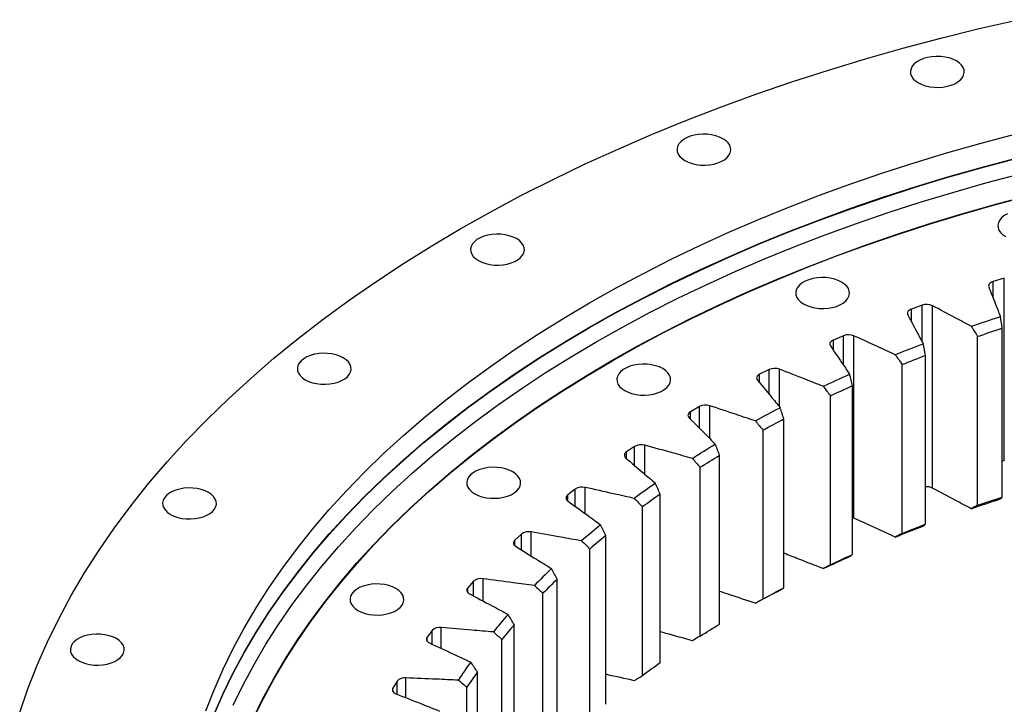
# Model space of a CAD drawing. Header units: millimetres. Extents: x 357 to 9064, y 12136 to 18804.
# Tile 11 of 16: x 5302 to 5778, y 15733 to 16064. Entities that reach past the tile are written whole.
import ezdxf

# ---------------------------------------------------------------- set-up
doc = ezdxf.new("R2010")
doc.units = ezdxf.units.MM
doc.header["$LTSCALE"] = 50

msp = doc.modelspace()

# ---------------------------------------------------------------- linework, layer by layer
at = {"color": 7, "linetype": 'Continuous', "lineweight": 25}
for p, q in [((5777.97, 15938.72), (5772.63, 15937.09)), ((5777.97, 15850.53), (5777.97, 15938.72)), ((5738.19, 15925.61), (5733.08, 15923.75)), ((5743.26, 15837.16), (5743.26, 15925.35)), ((5776.98, 15832.8), (5776.98, 15914.45)), ((5700.22, 15910.82), (5695.36, 15908.75)), ((5705.3, 15822.59), (5705.3, 15910.78)), ((5765.07, 15828.83), (5765.07, 15910.49)), ((5739.92, 15819.71), (5739.92, 15901.36)), ((5728.56, 15815.24), (5728.56, 15896.89)), ((5664.27, 15894.44), (5659.69, 15892.16)), ((5704.66, 15805.05), (5704.66, 15886.71)), ((5693.91, 15800.1), (5693.91, 15881.76)), ((5630.54, 15876.55), (5626.27, 15874.08)), ((5671.39, 15788.92), (5671.39, 15870.57)), ((5661.31, 15783.52), (5661.31, 15865.17)), ((5599.22, 15857.25), (5595.28, 15854.61)), ((5640.31, 15771.39), (5640.31, 15853.05)), ((5630.96, 15765.58), (5630.96, 15847.23)), ((5777.97, 15850.53), (5776.98, 15850.23)), ((5570.48, 15836.66), (5566.89, 15833.85)), ((5611.58, 15752.58), (5611.58, 15834.23)), ((5603.01, 15746.37), (5603.01, 15828.03)), ((5544.49, 15814.89), (5541.28, 15811.93)), ((5585.37, 15732.57), (5585.37, 15814.23)), ((5577.62, 15726.02), (5577.62, 15807.67)), ((5521.4, 15792.05), (5518.57, 15788.97)), ((5561.82, 15711.49), (5561.82, 15793.15)), ((5554.94, 15704.62), (5554.94, 15786.28)), ((5541.06, 15689.46), (5541.06, 15771.11)), ((5501.32, 15768.28), (5498.9, 15765.09)), ((5535.1, 15682.31), (5535.1, 15763.96)), ((5523.22, 15666.59), (5523.22, 15748.24)), ((5484.37, 15743.72), (5482.38, 15740.42)), ((5518.19, 15659.2), (5518.19, 15740.86))]:
    msp.add_line(p, q, dxfattribs=at)
at = {"color": 82, "linetype": 'Continuous', "lineweight": 25}
for p, q in [((5772.63, 15928.94), (5772.63, 15937.09)), ((5733.08, 15917.62), (5733.08, 15923.75)), ((5738.19, 15907.96), (5738.19, 15925.61)), ((5700.22, 15896.6), (5700.22, 15910.82)), ((5695.36, 15903.81), (5695.36, 15908.75)), ((5659.69, 15888.01), (5659.69, 15892.16)), ((5664.27, 15882.48), (5664.27, 15894.44)), ((5669.34, 15876.36), (5669.34, 15894.61)), ((5630.54, 15866.18), (5630.54, 15876.55)), ((5635.58, 15861.11), (5635.58, 15876.94)), ((5626.27, 15870.48), (5626.27, 15874.08)), ((5599.22, 15848.06), (5599.22, 15857.25)), ((5604.19, 15843.83), (5604.19, 15857.86)), ((5595.28, 15851.42), (5595.28, 15854.61)), ((5566.89, 15830.97), (5566.89, 15833.85)), ((5570.48, 15828.36), (5570.48, 15836.66)), ((5575.36, 15824.81), (5575.36, 15837.48)), ((5544.49, 15807.28), (5544.49, 15814.89)), ((5549.25, 15804.3), (5549.25, 15815.92)), ((5541.28, 15809.35), (5541.28, 15811.93)), ((5521.4, 15785), (5521.4, 15792.05)), ((5526.01, 15782.51), (5526.01, 15793.29)), ((5518.57, 15786.7), (5518.57, 15788.97)), ((5501.32, 15761.67), (5501.32, 15768.28)), ((5505.76, 15759.62), (5505.76, 15769.72)), ((5498.9, 15763.15), (5498.9, 15765.09)), ((5484.37, 15737.46), (5484.37, 15743.72)), ((5488.61, 15735.78), (5488.61, 15745.34)), ((5482.38, 15738.82), (5482.38, 15740.42))]:
    msp.add_line(p, q, dxfattribs=at)
at = {"color": 7, "linetype": 'Continuous', "lineweight": 25, "flags": 128}
for points in [[(5301.94, 15728.6), (5305.89, 15740.05), (5310.35, 15751.44), (5315.33, 15762.76), (5320.82, 15773.99), (5326.81, 15785.14), (5333.31, 15796.2), (5340.31, 15807.15), (5347.81, 15817.99), (5355.79, 15828.72), (5364.26, 15839.32), (5373.2, 15849.79), (5382.62, 15860.13), (5392.5, 15870.31), (5402.84, 15880.35), (5413.63, 15890.22), (5424.87, 15899.93), (5436.54, 15909.46), (5448.64, 15918.81), (5461.16, 15927.98), (5474.09, 15936.96), (5487.43, 15945.74), (5501.15, 15954.31), (5515.27, 15962.67), (5529.75, 15970.82), (5544.6, 15978.74), (5559.81, 15986.44), (5575.36, 15993.91), (5591.24, 16001.13), (5607.44, 16008.12), (5623.96, 16014.86), (5640.77, 16021.34), (5657.88, 16027.57), (5675.26, 16033.54), (5692.9, 16039.25), (5710.8, 16044.68), (5728.94, 16049.85), (5747.3, 16054.73), (5765.88, 16059.34), (5784.67, 16063.67)], [(5736.41, 16033.12), (5738.04, 16032.32), (5739.89, 16031.68), (5741.89, 16031.23), (5743.99, 16030.98), (5746.14, 16030.93), (5748.27, 16031.08), (5750.32, 16031.44), (5752.25, 16031.98), (5754, 16032.7), (5755.52, 16033.58), (5756.77, 16034.59), (5757.71, 16035.7), (5758.32, 16036.89), (5758.59, 16038.12), (5758.5, 16039.36), (5758.06, 16040.57), (5757.28, 16041.72), (5756.18, 16042.79), (5754.79, 16043.73), (5753.15, 16044.53), (5751.31, 16045.17), (5749.31, 16045.62), (5747.21, 16045.87), (5745.06, 16045.93), (5742.93, 16045.77), (5740.87, 16045.42), (5738.94, 16044.87), (5737.2, 16044.15), (5735.68, 16043.28), (5734.43, 16042.27), (5733.49, 16041.15), (5732.87, 16039.97), (5732.61, 16038.74), (5732.7, 16037.5), (5733.14, 16036.29), (5733.92, 16035.13), (5735.02, 16034.07), (5736.41, 16033.12)], [(5391.96, 15729.49), (5395.92, 15739.58), (5400.33, 15749.61), (5405.19, 15759.56), (5410.51, 15769.44), (5416.27, 15779.24), (5422.47, 15788.94), (5429.11, 15798.55), (5436.18, 15808.06), (5443.69, 15817.45), (5451.61, 15826.73), (5459.95, 15835.89), (5468.71, 15844.91), (5477.87, 15853.8), (5487.44, 15862.55), (5497.39, 15871.15), (5507.73, 15879.6), (5518.45, 15887.89), (5529.55, 15896.01), (5541.01, 15903.97), (5552.82, 15911.74), (5564.99, 15919.34), (5577.49, 15926.75), (5590.33, 15933.97), (5603.49, 15940.99), (5616.96, 15947.81), (5630.74, 15954.43), (5644.81, 15960.83), (5659.17, 15967.02), (5673.8, 15972.99), (5688.7, 15978.74), (5703.85, 15984.26), (5719.26, 15989.55), (5734.89, 15994.6), (5750.75, 15999.42), (5766.82, 16003.99), (5783.09, 16008.33)], [(5623.56, 15995.51), (5625.2, 15994.71), (5627.05, 15994.07), (5629.05, 15993.62), (5631.15, 15993.37), (5633.29, 15993.32), (5635.42, 15993.47), (5637.48, 15993.83), (5639.41, 15994.37), (5641.16, 15995.09), (5642.68, 15995.97), (5643.92, 15996.98), (5644.87, 15998.09), (5645.48, 15999.28), (5645.75, 16000.51), (5645.66, 16001.75), (5645.22, 16002.96), (5644.44, 16004.11), (5643.34, 16005.18), (5641.95, 16006.12), (5640.31, 16006.92), (5638.47, 16007.56), (5636.47, 16008.01), (5634.36, 16008.26), (5632.22, 16008.32), (5630.09, 16008.16), (5628.03, 16007.81), (5626.1, 16007.26), (5624.35, 16006.54), (5622.84, 16005.67), (5621.59, 16004.66), (5620.65, 16003.55), (5620.03, 16002.36), (5619.77, 16001.13), (5619.86, 15999.89), (5620.3, 15998.68), (5621.08, 15997.52), (5622.18, 15996.46), (5623.56, 15995.51)], [(5395.92, 15727.8), (5400.33, 15737.82), (5405.19, 15747.78), (5410.51, 15757.66), (5416.27, 15767.46), (5422.47, 15777.16), (5429.11, 15786.77), (5436.18, 15796.27), (5443.69, 15805.67), (5451.61, 15814.95), (5459.95, 15824.1), (5468.71, 15833.13), (5477.87, 15842.02), (5487.44, 15850.77), (5497.39, 15859.37), (5507.73, 15867.82), (5518.45, 15876.1), (5529.55, 15884.23), (5541.01, 15892.18), (5552.82, 15899.96), (5564.99, 15907.56), (5577.49, 15914.97), (5590.33, 15922.18), (5603.49, 15929.21), (5616.96, 15936.03), (5630.74, 15942.64), (5644.81, 15949.05), (5659.17, 15955.24), (5673.8, 15961.21), (5688.7, 15966.95), (5703.85, 15972.47), (5719.26, 15977.76), (5734.89, 15982.82), (5750.75, 15987.63), (5766.82, 15992.21), (5783.09, 15996.54)], [(5395.92, 15727.59), (5400.33, 15737.62), (5405.19, 15747.58), (5410.51, 15757.46), (5416.27, 15767.25), (5422.47, 15776.96), (5429.11, 15786.57), (5436.18, 15796.07), (5443.69, 15805.46), (5451.61, 15814.74), (5459.95, 15823.9), (5468.71, 15832.92), (5477.87, 15841.81), (5487.44, 15850.56), (5497.39, 15859.16), (5507.73, 15867.61), (5518.45, 15875.9), (5529.55, 15884.02), (5541.01, 15891.98), (5552.82, 15899.76), (5564.99, 15907.35), (5577.49, 15914.76), (5590.33, 15921.98), (5603.49, 15929), (5616.96, 15935.82), (5630.74, 15942.44), (5644.81, 15948.84), (5659.17, 15955.03), (5673.8, 15961), (5688.7, 15966.75), (5703.85, 15972.27), (5719.26, 15977.56), (5734.89, 15982.61), (5750.75, 15987.43), (5766.82, 15992.01), (5783.09, 15996.34)], [(5405.16, 15732.18), (5409.99, 15742.06), (5415.26, 15751.87), (5420.98, 15761.59), (5427.14, 15771.23), (5433.73, 15780.77), (5440.75, 15790.2), (5448.2, 15799.53), (5456.07, 15808.74), (5464.35, 15817.83), (5473.04, 15826.78), (5482.14, 15835.61), (5491.63, 15844.3), (5501.51, 15852.83), (5511.78, 15861.22), (5522.42, 15869.45), (5533.43, 15877.51), (5544.81, 15885.41), (5556.54, 15893.13), (5568.61, 15900.67), (5581.03, 15908.03), (5593.77, 15915.19), (5606.83, 15922.16), (5620.21, 15928.93), (5633.88, 15935.5), (5647.85, 15941.86), (5662.11, 15948), (5676.63, 15953.93), (5691.42, 15959.63), (5706.47, 15965.11), (5721.76, 15970.36), (5737.28, 15975.38), (5753.02, 15980.16), (5768.97, 15984.71), (5785.13, 15989.01)], [(5414.65, 15725.35), (5419.41, 15735.09), (5424.61, 15744.75), (5430.24, 15754.34), (5436.31, 15763.83), (5442.8, 15773.23), (5449.73, 15782.53), (5457.07, 15791.72), (5464.82, 15800.8), (5472.98, 15809.76), (5481.55, 15818.59), (5490.51, 15827.28), (5499.87, 15835.84), (5509.61, 15844.26), (5519.73, 15852.52), (5530.22, 15860.63), (5541.07, 15868.58), (5552.28, 15876.36), (5563.84, 15883.97), (5575.74, 15891.4), (5587.97, 15898.65), (5600.53, 15905.71), (5613.4, 15912.58), (5626.59, 15919.26), (5640.06, 15925.73), (5653.83, 15932), (5667.88, 15938.05), (5682.2, 15943.89), (5696.77, 15949.51), (5711.6, 15954.92), (5726.67, 15960.09), (5741.96, 15965.03), (5757.48, 15969.75), (5773.2, 15974.22), (5789.12, 15978.46)], [(5414.89, 15725.31), (5419.65, 15735.05), (5424.84, 15744.71), (5430.48, 15754.29), (5436.54, 15763.78), (5443.04, 15773.18), (5449.95, 15782.47), (5457.29, 15791.66), (5465.04, 15800.73), (5473.2, 15809.69), (5481.76, 15818.51), (5490.73, 15827.21), (5500.08, 15835.76), (5509.81, 15844.18), (5519.93, 15852.44), (5530.41, 15860.54), (5541.26, 15868.49), (5552.47, 15876.27), (5564.02, 15883.87), (5575.92, 15891.3), (5588.15, 15898.55), (5600.7, 15905.61), (5613.57, 15912.48), (5626.75, 15919.15), (5640.22, 15925.62), (5653.98, 15931.88), (5668.03, 15937.93), (5682.34, 15943.77), (5696.91, 15949.39), (5711.73, 15954.79), (5726.79, 15959.96), (5742.08, 15964.91), (5757.59, 15969.62), (5773.31, 15974.09), (5789.22, 15978.33)], [(5779.46, 15969.79), (5777.94, 15968.91), (5776.69, 15967.9), (5775.75, 15966.79), (5775.14, 15965.6), (5774.87, 15964.37), (5774.96, 15963.13), (5775.4, 15961.92), (5776.18, 15960.76), (5777.28, 15959.7), (5778.67, 15958.75)], [(5523.75, 15947.16), (5525.39, 15946.36), (5527.23, 15945.72), (5529.23, 15945.27), (5531.33, 15945.02), (5533.48, 15944.97), (5535.61, 15945.12), (5537.67, 15945.48), (5539.6, 15946.02), (5541.34, 15946.74), (5542.86, 15947.62), (5544.11, 15948.63), (5545.05, 15949.74), (5545.67, 15950.93), (5545.93, 15952.16), (5545.84, 15953.4), (5545.4, 15954.61), (5544.62, 15955.76), (5543.52, 15956.83), (5542.14, 15957.77), (5540.5, 15958.57), (5538.65, 15959.21), (5536.65, 15959.66), (5534.55, 15959.91), (5532.41, 15959.97), (5530.28, 15959.81), (5528.22, 15959.46), (5526.29, 15958.91), (5524.54, 15958.19), (5523.02, 15957.32), (5521.78, 15956.31), (5520.83, 15955.2), (5520.22, 15954.01), (5519.95, 15952.78), (5520.04, 15951.54), (5520.48, 15950.33), (5521.26, 15949.17), (5522.36, 15948.11), (5523.75, 15947.16)], [(5680.92, 15926.18), (5682.56, 15925.37), (5684.4, 15924.74), (5686.41, 15924.29), (5688.51, 15924.03), (5690.65, 15923.98), (5692.78, 15924.14), (5694.84, 15924.49), (5696.77, 15925.03), (5698.52, 15925.76), (5700.03, 15926.63), (5701.28, 15927.64), (5702.23, 15928.75), (5702.84, 15929.94), (5703.1, 15931.17), (5703.01, 15932.41), (5702.57, 15933.62), (5701.79, 15934.78), (5700.69, 15935.84), (5699.31, 15936.79), (5697.67, 15937.59), (5695.82, 15938.22), (5693.82, 15938.67), (5691.72, 15938.93), (5689.58, 15938.98), (5687.45, 15938.83), (5685.39, 15938.47), (5683.46, 15937.93), (5681.71, 15937.21), (5680.19, 15936.33), (5678.95, 15935.32), (5678, 15934.21), (5677.39, 15933.02), (5677.13, 15931.79), (5677.21, 15930.55), (5677.65, 15929.34), (5678.44, 15928.19), (5679.53, 15927.12), (5680.92, 15926.18)], [(5772.63, 15937.09), (5772.06, 15936.87), (5771.55, 15936.61), (5771.12, 15936.31), (5770.78, 15935.96), (5770.55, 15935.59), (5770.42, 15935.21), (5770.4, 15934.81), (5770.49, 15934.42)], [(5733.08, 15923.75), (5732.53, 15923.52), (5732.06, 15923.23), (5731.67, 15922.91), (5731.38, 15922.55), (5731.19, 15922.17), (5731.11, 15921.78), (5731.15, 15921.39), (5731.29, 15921.01)], [(5761.97, 15915.38), (5763.73, 15915.98), (5765.48, 15916.57), (5767.24, 15917.17), (5769.01, 15917.76), (5770.77, 15918.34), (5772.54, 15918.93), (5774.32, 15919.5), (5776.09, 15920.08)], [(5765.07, 15910.49), (5766.55, 15910.99), (5768.03, 15911.49), (5769.52, 15911.99), (5771.01, 15912.49), (5772.49, 15912.99), (5773.99, 15913.48), (5775.48, 15913.97), (5776.98, 15914.45)], [(5695.36, 15908.75), (5694.85, 15908.49), (5694.41, 15908.19), (5694.07, 15907.85), (5693.82, 15907.48), (5693.68, 15907.09), (5693.66, 15906.7), (5693.74, 15906.31), (5693.93, 15905.93)], [(5725.26, 15901.64), (5726.93, 15902.32), (5728.6, 15902.99), (5730.28, 15903.66), (5731.96, 15904.32), (5733.65, 15904.98), (5735.34, 15905.64), (5737.03, 15906.29), (5738.73, 15906.94)], [(5440, 15889.54), (5441.64, 15888.74), (5443.48, 15888.1), (5445.48, 15887.65), (5447.58, 15887.4), (5449.73, 15887.35), (5451.86, 15887.5), (5453.91, 15887.85), (5455.84, 15888.4), (5457.59, 15889.12), (5459.11, 15890), (5460.36, 15891), (5461.3, 15892.12), (5461.91, 15893.31), (5462.18, 15894.54), (5462.09, 15895.77), (5461.65, 15896.99), (5460.87, 15898.14), (5459.77, 15899.21), (5458.38, 15900.15), (5456.74, 15900.95), (5454.9, 15901.59), (5452.9, 15902.04), (5450.8, 15902.29), (5448.65, 15902.34), (5446.52, 15902.19), (5444.46, 15901.84), (5442.53, 15901.29), (5440.79, 15900.57), (5439.27, 15899.7), (5438.02, 15898.69), (5437.08, 15897.57), (5436.47, 15896.39), (5436.2, 15895.16), (5436.29, 15893.92), (5436.73, 15892.7), (5437.51, 15891.55), (5438.61, 15890.48), (5440, 15889.54)], [(5728.56, 15896.89), (5729.97, 15897.46), (5731.38, 15898.02), (5732.8, 15898.59), (5734.22, 15899.15), (5735.64, 15899.7), (5737.06, 15900.26), (5738.49, 15900.81), (5739.92, 15901.36)], [(5594.46, 15884.29), (5596.1, 15883.49), (5597.94, 15882.86), (5599.94, 15882.41), (5602.05, 15882.15), (5604.19, 15882.1), (5606.32, 15882.25), (5608.38, 15882.61), (5610.31, 15883.15), (5612.06, 15883.87), (5613.57, 15884.75), (5614.82, 15885.76), (5615.76, 15886.87), (5616.38, 15888.06), (5616.64, 15889.29), (5616.55, 15890.53), (5616.11, 15891.74), (5615.33, 15892.9), (5614.23, 15893.96), (5612.85, 15894.91), (5611.21, 15895.71), (5609.36, 15896.34), (5607.36, 15896.79), (5605.26, 15897.05), (5603.12, 15897.1), (5600.99, 15896.95), (5598.93, 15896.59), (5597, 15896.05), (5595.25, 15895.33), (5593.73, 15894.45), (5592.49, 15893.44), (5591.54, 15892.33), (5590.93, 15891.14), (5590.66, 15889.91), (5590.75, 15888.67), (5591.19, 15887.46), (5591.97, 15886.3), (5593.07, 15885.24), (5594.46, 15884.29)], [(5659.69, 15892.16), (5659.21, 15891.88), (5658.82, 15891.56), (5658.52, 15891.21), (5658.32, 15890.83), (5658.23, 15890.44), (5658.26, 15890.04), (5658.39, 15889.66), (5658.63, 15889.29)], [(5690.43, 15886.36), (5692, 15887.11), (5693.59, 15887.85), (5695.17, 15888.59), (5696.76, 15889.32), (5698.36, 15890.05), (5699.96, 15890.78), (5701.56, 15891.51), (5703.17, 15892.23)], [(5693.91, 15881.76), (5695.24, 15882.39), (5696.58, 15883.01), (5697.92, 15883.63), (5699.26, 15884.25), (5700.6, 15884.87), (5701.95, 15885.48), (5703.3, 15886.1), (5704.66, 15886.71)], [(5657.67, 15869.62), (5659.14, 15870.44), (5660.63, 15871.24), (5662.11, 15872.05), (5663.6, 15872.85), (5665.1, 15873.65), (5666.6, 15874.44), (5668.11, 15875.24), (5669.62, 15876.03)], [(5626.27, 15874.08), (5625.82, 15873.78), (5625.47, 15873.44), (5625.22, 15873.08), (5625.07, 15872.69), (5625.04, 15872.3), (5625.11, 15871.91), (5625.29, 15871.53), (5625.58, 15871.17)], [(5661.31, 15865.17), (5662.56, 15865.86), (5663.81, 15866.54), (5665.07, 15867.21), (5666.32, 15867.89), (5667.59, 15868.56), (5668.85, 15869.24), (5670.12, 15869.91), (5671.39, 15870.57)], [(5627.17, 15851.52), (5628.54, 15852.39), (5629.91, 15853.26), (5631.29, 15854.13), (5632.67, 15854.99), (5634.06, 15855.85), (5635.45, 15856.71), (5636.85, 15857.57), (5638.26, 15858.42)], [(5630.96, 15847.23), (5632.11, 15847.96), (5633.27, 15848.7), (5634.43, 15849.43), (5635.6, 15850.15), (5636.77, 15850.88), (5637.95, 15851.61), (5639.13, 15852.33), (5640.31, 15853.05)], [(5521.91, 15834.38), (5523.55, 15833.58), (5525.39, 15832.94), (5527.39, 15832.49), (5529.5, 15832.24), (5531.64, 15832.19), (5533.77, 15832.34), (5535.83, 15832.7), (5537.76, 15833.24), (5539.51, 15833.96), (5541.02, 15834.84), (5542.27, 15835.85), (5543.21, 15836.96), (5543.83, 15838.15), (5544.09, 15839.38), (5544, 15840.62), (5543.56, 15841.83), (5542.78, 15842.98), (5541.68, 15844.05), (5540.3, 15844.99), (5538.66, 15845.79), (5536.81, 15846.43), (5534.81, 15846.88), (5532.71, 15847.13), (5530.57, 15847.19), (5528.44, 15847.03), (5526.38, 15846.68), (5524.45, 15846.13), (5522.7, 15845.41), (5521.18, 15844.54), (5519.94, 15843.53), (5518.99, 15842.42), (5518.38, 15841.23), (5518.12, 15840), (5518.2, 15838.76), (5518.64, 15837.55), (5519.43, 15836.39), (5520.52, 15835.33), (5521.91, 15834.38)], [(5374.85, 15824.4), (5376.49, 15823.6), (5378.33, 15822.96), (5380.33, 15822.51), (5382.43, 15822.26), (5384.58, 15822.21), (5386.71, 15822.36), (5388.77, 15822.71), (5390.69, 15823.26), (5392.44, 15823.98), (5393.96, 15824.85), (5395.21, 15825.86), (5396.15, 15826.98), (5396.76, 15828.16), (5397.03, 15829.39), (5396.94, 15830.63), (5396.5, 15831.85), (5395.72, 15833), (5394.62, 15834.06), (5393.23, 15835.01), (5391.59, 15835.81), (5389.75, 15836.45), (5387.75, 15836.9), (5385.65, 15837.15), (5383.5, 15837.2), (5381.37, 15837.05), (5379.31, 15836.7), (5377.39, 15836.15), (5375.64, 15835.43), (5374.12, 15834.55), (5372.87, 15833.55), (5371.93, 15832.43), (5371.32, 15831.24), (5371.05, 15830.01), (5371.14, 15828.78), (5371.58, 15827.56), (5372.36, 15826.41), (5373.46, 15825.34), (5374.85, 15824.4)], [(5761.97, 15827.19), (5763.73, 15827.79), (5765.48, 15828.39), (5767.24, 15828.98), (5769.01, 15829.57), (5770.77, 15830.16), (5772.54, 15830.74), (5774.32, 15831.32), (5776.09, 15831.89)], [(5765.07, 15828.83), (5766.55, 15829.34), (5768.03, 15829.84), (5769.52, 15830.34), (5771.01, 15830.84), (5772.49, 15831.33), (5773.99, 15831.82), (5775.48, 15832.31), (5776.98, 15832.8)], [(5705.3, 15822.59), (5704.74, 15822.81), (5704.66, 15822.83)], [(5725.26, 15813.46), (5726.93, 15814.13), (5728.6, 15814.8), (5730.28, 15815.47), (5731.96, 15816.13), (5733.65, 15816.79), (5735.34, 15817.45), (5737.03, 15818.11), (5738.73, 15818.76)], [(5728.56, 15815.24), (5729.97, 15815.8), (5731.38, 15816.37), (5732.8, 15816.93), (5734.22, 15817.49), (5735.64, 15818.05), (5737.06, 15818.6), (5738.49, 15819.16), (5739.92, 15819.71)], [(5693.91, 15800.1), (5695.24, 15800.73), (5696.58, 15801.36), (5697.92, 15801.98), (5699.26, 15802.6), (5700.6, 15803.21), (5701.95, 15803.83), (5703.3, 15804.44), (5704.66, 15805.05)], [(5690.43, 15798.18), (5692, 15798.92), (5693.59, 15799.66), (5695.17, 15800.4), (5696.76, 15801.14), (5698.36, 15801.87), (5699.96, 15802.6), (5701.56, 15803.32), (5703.17, 15804.04)], [(5465.48, 15777.95), (5467.12, 15777.15), (5468.96, 15776.52), (5470.96, 15776.07), (5473.06, 15775.81), (5475.21, 15775.76), (5477.34, 15775.91), (5479.4, 15776.27), (5481.33, 15776.81), (5483.07, 15777.53), (5484.59, 15778.41), (5485.84, 15779.42), (5486.78, 15780.53), (5487.39, 15781.72), (5487.66, 15782.95), (5487.57, 15784.19), (5487.13, 15785.4), (5486.35, 15786.56), (5485.25, 15787.62), (5483.86, 15788.57), (5482.22, 15789.37), (5480.38, 15790), (5478.38, 15790.45), (5476.28, 15790.71), (5474.13, 15790.76), (5472, 15790.6), (5469.95, 15790.25), (5468.02, 15789.71), (5466.27, 15788.99), (5464.75, 15788.11), (5463.5, 15787.1), (5462.56, 15785.99), (5461.95, 15784.8), (5461.68, 15783.57), (5461.77, 15782.33), (5462.21, 15781.12), (5462.99, 15779.96), (5464.09, 15778.9), (5465.48, 15777.95)], [(5518.57, 15788.97), (5518.3, 15788.6), (5518.14, 15788.22), (5518.09, 15787.83), (5518.14, 15787.44), (5518.31, 15787.06), (5518.58, 15786.7), (5518.95, 15786.36), (5519.4, 15786.07)], [(5657.67, 15781.44), (5659.14, 15782.25), (5660.63, 15783.06), (5662.11, 15783.86), (5663.6, 15784.66), (5665.1, 15785.46), (5666.6, 15786.26), (5668.11, 15787.05), (5669.62, 15787.84)], [(5661.31, 15783.52), (5662.56, 15784.2), (5663.81, 15784.88), (5665.07, 15785.56), (5666.32, 15786.24), (5667.59, 15786.91), (5668.85, 15787.58), (5670.12, 15788.25), (5671.39, 15788.92)], [(5630.96, 15765.58), (5632.11, 15766.31), (5633.27, 15767.04), (5634.43, 15767.77), (5635.6, 15768.5), (5636.77, 15769.23), (5637.95, 15769.95), (5639.13, 15770.67), (5640.31, 15771.39)], [(5330.28, 15753.71), (5331.92, 15752.91), (5333.77, 15752.28), (5335.77, 15751.83), (5337.87, 15751.57), (5340.01, 15751.52), (5342.14, 15751.68), (5344.2, 15752.03), (5346.13, 15752.57), (5347.88, 15753.29), (5349.4, 15754.17), (5350.64, 15755.18), (5351.59, 15756.29), (5352.2, 15757.48), (5352.46, 15758.71), (5352.38, 15759.95), (5351.94, 15761.16), (5351.15, 15762.32), (5350.06, 15763.38), (5348.67, 15764.33), (5347.03, 15765.13), (5345.19, 15765.76), (5343.18, 15766.21), (5341.08, 15766.47), (5338.94, 15766.52), (5336.81, 15766.37), (5334.75, 15766.01), (5332.82, 15765.47), (5331.07, 15764.75), (5329.56, 15763.87), (5328.31, 15762.86), (5327.36, 15761.75), (5326.75, 15760.56), (5326.49, 15759.33), (5326.58, 15758.09), (5327.02, 15756.88), (5327.8, 15755.72), (5328.9, 15754.66), (5330.28, 15753.71)], [(5498.9, 15765.09), (5498.68, 15764.71), (5498.57, 15764.33), (5498.56, 15763.93), (5498.67, 15763.54), (5498.89, 15763.17), (5499.2, 15762.82), (5499.61, 15762.51), (5500.1, 15762.24)], [(5482.38, 15740.42), (5482.21, 15740.04), (5482.14, 15739.65), (5482.19, 15739.26), (5482.35, 15738.88), (5482.61, 15738.51), (5482.97, 15738.18), (5483.42, 15737.88), (5483.95, 15737.63)]]:
    msp.add_lwpolyline(points, dxfattribs=at)
at = {"color": 7, "linetype": 'Continuous', "lineweight": 25}
for centre, radius, start, end in [((5740.41, 15919.34), 6.65, 64.647, 109.4575), ((5702.71, 15904.6), 6.7, 67.2436, 111.8194), ((5667.02, 15888.35), 6.68, 69.6666, 114.3479), ((5633.53, 15870.68), 6.58, 71.9332, 117.0628), ((5602.43, 15851.69), 6.42, 74.0578, 119.9876), ((5596.01, 15853.05), 1.72, 115.168, 232.8251), ((5573.87, 15831.48), 6.19, 76.0517, 123.1501), ((5875.12, 15461.55), 462.1, 125.1227, 126.6785), ((5740.47, 15831.38), 6.42, 64.2413, 94.8986), ((5567.81, 15832.41), 1.71, 122.308, 240.5031), ((5876.39, 15459.4), 458.94, 125.24, 126.5612), ((5841.52, 15504.53), 407.53, 129.4096, 131.1013), ((5548.02, 15810.14), 5.91, 77.9239, 126.5829), ((5843.02, 15502.08), 404.75, 129.5371, 130.9738), ((5542.4, 15810.61), 1.73, 130.28, 247.2871), ((5808.18, 15540.85), 358.22, 134.0751, 135.9187), ((5525.01, 15787.8), 5.58, 79.6818, 130.3238), ((5809.91, 15538.15), 355.77, 134.2141, 135.7797), ((5776.26, 15570.11), 314.9, 139.1605, 141.1696), ((5778.21, 15567.22), 312.75, 139.312, 141.0181), ((5504.97, 15764.56), 5.22, 81.3317, 134.4155), ((5746.91, 15592.35), 278.06, 144.6986, 146.8815), ((5876.39, 15377.74), 458.94, 125.24, 126.5612), ((5749.05, 15589.31), 276.16, 144.8632, 146.7169), ((5488.02, 15740.54), 4.83, 82.8807, 138.9055)]:
    msp.add_arc(centre, radius, start, end, dxfattribs=at)
for points, knots in [([(5770.49, 15934.42), (5771.53, 15931.69), (5773.45, 15926.84), (5775.35, 15922.04), (5776.09, 15920.08)], [0.0269161, 0.0269161, 0.0269161, 0.0269161, 0.3809771, 0.6327281, 0.6327281, 0.6327281, 0.6327281]), ([(5761.97, 15915.38), (5759.41, 15916.73), (5753.15, 15920.08), (5746.85, 15923.46), (5743.26, 15925.35)], [0.1292262, 0.1292262, 0.1292262, 0.1292262, 0.3809771, 0.7350381, 0.7350381, 0.7350381, 0.7350381]), ([(5731.29, 15921.01), (5732.68, 15918.32), (5735.22, 15913.57), (5737.73, 15908.86), (5738.73, 15906.94)], [0.0269161, 0.0269161, 0.0269161, 0.0269161, 0.3809771, 0.6327281, 0.6327281, 0.6327281, 0.6327281]), ([(5725.26, 15901.64), (5722.53, 15902.88), (5715.85, 15905.95), (5709.13, 15909.05), (5705.3, 15910.78)], [0.1292262, 0.1292262, 0.1292262, 0.1292262, 0.3809771, 0.7350381, 0.7350381, 0.7350381, 0.7350381]), ([(5693.93, 15905.93), (5695.66, 15903.31), (5698.82, 15898.69), (5701.93, 15894.1), (5703.17, 15892.23)], [0.0269161, 0.0269161, 0.0269161, 0.0269161, 0.3809771, 0.6327281, 0.6327281, 0.6327281, 0.6327281]), ([(5690.43, 15886.36), (5687.55, 15887.48), (5680.48, 15890.25), (5673.38, 15893.06), (5669.34, 15894.61)], [0.1292262, 0.1292262, 0.1292262, 0.1292262, 0.3809771, 0.7350381, 0.7350381, 0.7350381, 0.7350381]), ([(5658.63, 15889.29), (5660.69, 15886.75), (5664.44, 15882.28), (5668.14, 15877.84), (5669.62, 15876.03)], [0.0269161, 0.0269161, 0.0269161, 0.0269161, 0.3809771, 0.6327281, 0.6327281, 0.6327281, 0.6327281]), ([(5657.67, 15869.62), (5654.65, 15870.61), (5647.25, 15873.07), (5639.8, 15875.56), (5635.58, 15876.94)], [0.1292262, 0.1292262, 0.1292262, 0.1292262, 0.3809771, 0.7350381, 0.7350381, 0.7350381, 0.7350381]), ([(5625.58, 15871.17), (5627.97, 15868.73), (5632.28, 15864.43), (5636.54, 15860.16), (5638.26, 15858.42)], [0.0269161, 0.0269161, 0.0269161, 0.0269161, 0.3809771, 0.6327281, 0.6327281, 0.6327281, 0.6327281]), ([(5627.17, 15851.52), (5624.03, 15852.37), (5616.33, 15854.51), (5608.58, 15856.67), (5604.19, 15857.86)], [0.1292262, 0.1292262, 0.1292262, 0.1292262, 0.3809771, 0.7350381, 0.7350381, 0.7350381, 0.7350381]), ([(5594.97, 15851.68), (5597.67, 15849.35), (5602.52, 15845.25), (5607.33, 15841.17), (5609.26, 15839.51)], [0.0269161, 0.0269161, 0.0269161, 0.0269161, 0.3809771, 0.6327281, 0.6327281, 0.6327281, 0.6327281]), ([(5599.1, 15832.15), (5595.86, 15832.87), (5587.9, 15834.66), (5579.9, 15836.48), (5575.36, 15837.48)], [0.1292262, 0.1292262, 0.1292262, 0.1292262, 0.3809771, 0.7350381, 0.7350381, 0.7350381, 0.7350381]), ([(5761.97, 15827.19), (5759.41, 15828.54), (5753.15, 15831.89), (5746.85, 15835.27), (5743.26, 15837.16)], [0.1292262, 0.1292262, 0.1292262, 0.1292262, 0.3809771, 0.7350381, 0.7350381, 0.7350381, 0.7350381]), ([(5566.97, 15830.92), (5569.96, 15828.71), (5575.33, 15824.83), (5580.65, 15820.97), (5582.79, 15819.4)], [0.0269161, 0.0269161, 0.0269161, 0.0269161, 0.3809771, 0.6327281, 0.6327281, 0.6327281, 0.6327281]), ([(5725.26, 15813.46), (5722.53, 15814.69), (5715.85, 15817.76), (5709.13, 15820.86), (5705.3, 15822.59)], [0.1292262, 0.1292262, 0.1292262, 0.1292262, 0.3809771, 0.7350381, 0.7350381, 0.7350381, 0.7350381]), ([(5573.61, 15811.62), (5570.29, 15812.2), (5562.12, 15813.65), (5553.9, 15815.12), (5549.25, 15815.92)], [0.1292262, 0.1292262, 0.1292262, 0.1292262, 0.3809771, 0.7350381, 0.7350381, 0.7350381, 0.7350381]), ([(5541.73, 15809.01), (5545, 15806.94), (5550.86, 15803.3), (5556.67, 15799.68), (5559, 15798.2)], [0.0269161, 0.0269161, 0.0269161, 0.0269161, 0.3809771, 0.6327281, 0.6327281, 0.6327281, 0.6327281]), ([(5690.43, 15798.18), (5686.49, 15799.72), (5680.14, 15802.21), (5673.8, 15804.69), (5671.39, 15805.63)], [0, 0, 0, 0, 0.621489, 1, 1, 1, 1]), ([(5550.85, 15790.05), (5547.47, 15790.48), (5539.14, 15791.58), (5530.75, 15792.69), (5526.01, 15793.29)], [0.1292262, 0.1292262, 0.1292262, 0.1292262, 0.3809771, 0.7350381, 0.7350381, 0.7350381, 0.7350381]), ([(5519.4, 15786.07), (5522.93, 15784.15), (5529.25, 15780.77), (5535.5, 15777.41), (5538.03, 15776.04)], [0.0269161, 0.0269161, 0.0269161, 0.0269161, 0.3809771, 0.6327281, 0.6327281, 0.6327281, 0.6327281]), ([(5657.67, 15781.44), (5653.54, 15782.81), (5647.75, 15784.73), (5641.96, 15786.64), (5640.31, 15787.19)], [0, 0, 0, 0, 0.714008, 1, 1, 1, 1]), ([(5530.95, 15767.56), (5527.52, 15767.85), (5519.07, 15768.58), (5510.56, 15769.32), (5505.76, 15769.72)], [0.1292262, 0.1292262, 0.1292262, 0.1292262, 0.3809771, 0.7350381, 0.7350381, 0.7350381, 0.7350381]), ([(5627.17, 15763.33), (5622.87, 15764.52), (5617.68, 15765.96), (5612.48, 15767.39), (5611.58, 15767.64)], [0, 0, 0, 0, 0.826984, 1, 1, 1, 1]), ([(5500.1, 15762.24), (5503.87, 15760.47), (5510.61, 15757.37), (5517.28, 15754.3), (5519.97, 15753.04)], [0.0269161, 0.0269161, 0.0269161, 0.0269161, 0.3809771, 0.6327281, 0.6327281, 0.6327281, 0.6327281]), ([(5514.02, 15744.28), (5510.56, 15744.41), (5502.04, 15744.77), (5493.46, 15745.15), (5488.61, 15745.34)], [0.1292262, 0.1292262, 0.1292262, 0.1292262, 0.3809771, 0.7350381, 0.7350381, 0.7350381, 0.7350381]), ([(5599.1, 15743.96), (5594.66, 15744.96), (5590.08, 15746), (5585.5, 15747.02), (5585.37, 15747.05)], [0, 0, 0, 0, 0.9698394, 1, 1, 1, 1]), ([(5483.95, 15737.63), (5487.93, 15736.03), (5495.05, 15733.24), (5502.1, 15730.46), (5504.95, 15729.32)], [0.0269161, 0.0269161, 0.0269161, 0.0269161, 0.3809771, 0.6327281, 0.6327281, 0.6327281, 0.6327281])]:
    msp.add_open_spline(points, degree=3, knots=knots, dxfattribs=at)
for points in [[(5776.98, 15914.45), (5776.69, 15916.33), (5776.39, 15918.21), (5776.09, 15920.08)], [(5761.97, 15915.38), (5763, 15913.74), (5764.04, 15912.11), (5765.07, 15910.49)], [(5739.92, 15901.36), (5739.53, 15903.22), (5739.13, 15905.08), (5738.73, 15906.94)], [(5725.26, 15901.64), (5726.36, 15900.06), (5727.46, 15898.47), (5728.56, 15896.89)], [(5704.66, 15886.71), (5704.17, 15888.55), (5703.67, 15890.39), (5703.17, 15892.23)], [(5690.43, 15886.36), (5691.58, 15884.83), (5692.74, 15883.29), (5693.91, 15881.76)], [(5671.39, 15870.57), (5670.8, 15872.39), (5670.21, 15874.21), (5669.62, 15876.03)], [(5657.67, 15869.62), (5658.88, 15868.14), (5660.09, 15866.65), (5661.31, 15865.17)], [(5640.31, 15853.05), (5639.63, 15854.84), (5638.94, 15856.63), (5638.26, 15858.42)], [(5627.17, 15851.52), (5628.43, 15850.09), (5629.69, 15848.66), (5630.96, 15847.23)], [(5611.58, 15834.23), (5610.81, 15835.99), (5610.04, 15837.75), (5609.26, 15839.51)], [(5599.1, 15832.15), (5600.4, 15830.77), (5601.7, 15829.4), (5603.01, 15828.03)], [(5765.07, 15828.83), (5764.04, 15828.28), (5763, 15827.74), (5761.97, 15827.19)], [(5776.09, 15831.89), (5776.39, 15832.2), (5776.69, 15832.5), (5776.98, 15832.8)], [(5585.37, 15814.23), (5584.51, 15815.95), (5583.65, 15817.68), (5582.79, 15819.4)], [(5738.73, 15818.76), (5739.13, 15819.08), (5739.53, 15819.39), (5739.92, 15819.71)], [(5728.56, 15815.24), (5727.46, 15814.64), (5726.36, 15814.05), (5725.26, 15813.46)], [(5573.61, 15811.62), (5574.95, 15810.3), (5576.28, 15808.98), (5577.62, 15807.67)], [(5703.17, 15804.04), (5703.67, 15804.38), (5704.17, 15804.72), (5704.66, 15805.05)], [(5693.91, 15800.1), (5692.74, 15799.46), (5691.58, 15798.82), (5690.43, 15798.18)], [(5561.82, 15793.15), (5560.88, 15794.84), (5559.94, 15796.52), (5559, 15798.2)], [(5550.85, 15790.05), (5552.22, 15788.79), (5553.58, 15787.53), (5554.94, 15786.28)], [(5669.62, 15787.84), (5670.21, 15788.2), (5670.8, 15788.56), (5671.39, 15788.92)], [(5661.31, 15783.52), (5660.09, 15782.82), (5658.88, 15782.13), (5657.67, 15781.44)], [(5541.06, 15771.11), (5540.05, 15772.76), (5539.04, 15774.4), (5538.03, 15776.04)], [(5530.95, 15767.56), (5532.33, 15766.36), (5533.71, 15765.16), (5535.1, 15763.96)], [(5630.96, 15765.58), (5629.69, 15764.83), (5628.43, 15764.08), (5627.17, 15763.33)], [(5523.22, 15748.24), (5522.14, 15749.84), (5521.06, 15751.44), (5519.97, 15753.04)], [(5514.02, 15744.28), (5515.41, 15743.13), (5516.8, 15741.99), (5518.19, 15740.86)], [(5603.01, 15746.37), (5601.7, 15745.57), (5600.4, 15744.76), (5599.1, 15743.96)]]:
    msp.add_open_spline(points, degree=3, dxfattribs=at)

doc.saveas('drawing.dxf')
